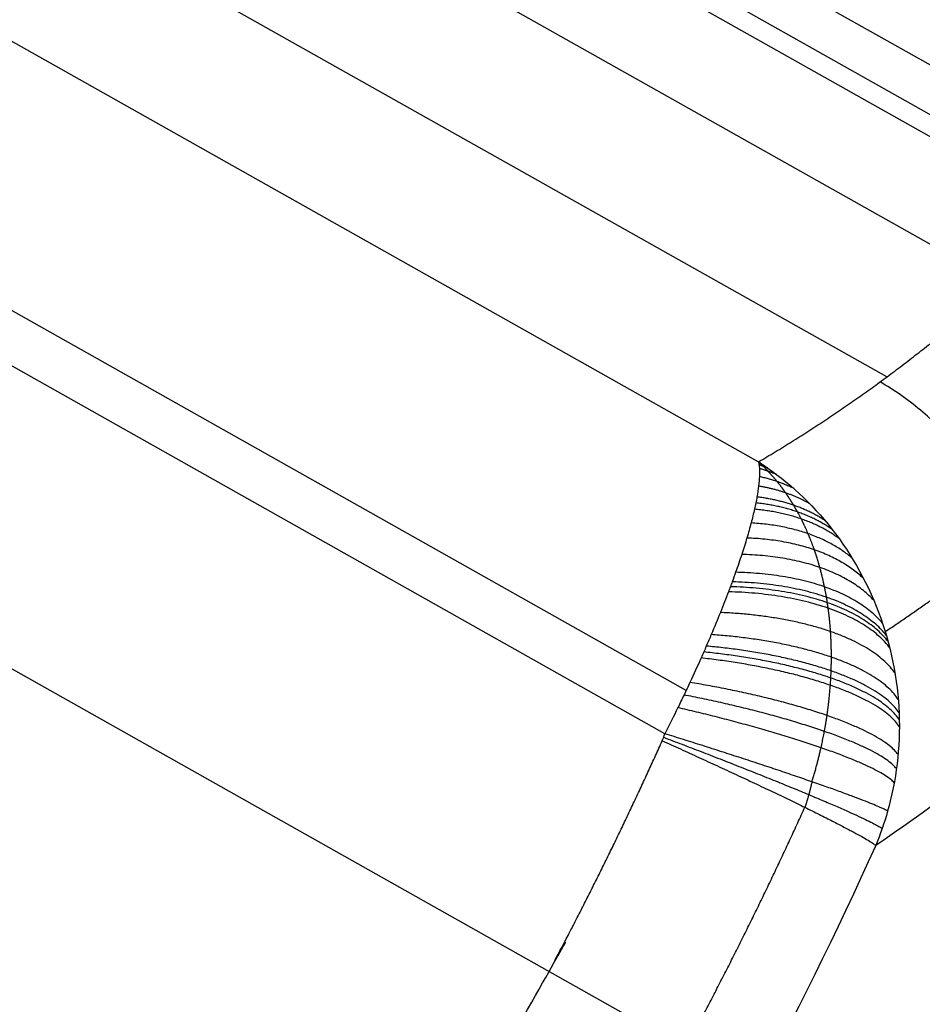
# Model space of a CAD drawing. Header units: millimetres. Extents: x -100 to 126, y -123 to 124.
# Tile 6 of 133: x 3.13 to 10.62, y -51.04 to -42.86. Entities that reach past the tile are written whole.
import ezdxf

# ---------------------------------------------------------------- set-up
doc = ezdxf.new("R2010")
doc.units = ezdxf.units.MM
doc.layers.add('Window garden_table', color=18, linetype='Continuous', true_color=0x000000)

msp = doc.modelspace()

# ---------------------------------------------------------------- linework, layer by layer
at = {"layer": 'Window garden_table'}
for p, q in [((11.1891, -43.5222, 69.1939), (-42.1277, -13.4806, 69.1939)), ((-42.4175, -13.7277, 69.1799), (11.1278, -43.8982, 69.1799)), ((-42.6625, -13.7729, 69.1607), (11.216, -44.1311, 69.1607)), ((11.2675, -45.0557, 68.3844), (-43.48, -14.2079, 68.3844)), ((10.328, -45.8311, 62.9226), (-43.6566, -15.4131, 62.9226)), ((-43.7081, -16.6888, 57.4608), (9.2636, -46.536, 57.4608)), ((8.6618, -48.4358, 55.52), (-45.0213, -18.1877, 55.52)), ((8.4857, -48.7947, 55.4721), (-45.2371, -18.5243, 55.4721)), ((10.5019, -52.4477, 50.3823), (-49.4062, -18.6921, 50.3823))]:
    msp.add_line(p, q, dxfattribs=at)
at = {"layer": 'Window garden_table', "extrusion": (-0.19789, 0.018988, -0.98004)}
for centre, radius in [((-2.6392, -28.8994, -190.9802), 58.0727), ((-2.6392, -28.8994, -178.453), 56.1189), ((-2.6392, -28.8994, -193.4802), 55.5727), ((-2.6392, -28.8994, -163.4802), 52.2465)]:
    msp.add_circle(centre, radius, dxfattribs=at)
at = {"layer": 'Window garden_table', "extrusion": (0.19789, -0.018988, 0.98004)}
msp.add_circle((2.6392, -28.8994, 160.9563), 53.3216, dxfattribs=at)
at = {"layer": 'Window garden_table', "extrusion": (0.097589, 0.173198, -0.98004)}
for centre, radius in [((-0.514, -28.3473, -190.8682), 58.0727), ((-0.514, -28.3473, -178.3411), 56.1189), ((-0.514, -28.3473, -163.3682), 52.2465), ((-0.514, -28.3473, -193.3682), 55.5727)]:
    msp.add_circle(centre, radius, dxfattribs=at)
at = {"layer": 'Window garden_table', "extrusion": (-0.097589, -0.173198, 0.98004)}
msp.add_circle((0.514, -28.3473, 160.8443), 53.3216, dxfattribs=at)
at = {"layer": 'Window garden_table', "extrusion": (-0.214224, 0.001071, -0.976784)}
for centre, radius in [((0.134, -25.7363, -167.417), 55.6208), ((0.134, -25.7363, -167.0715), 55.2753), ((0.134, -25.7363, -167.7625), 55.2753), ((0.134, -25.7363, -167.417), 54.9298)]:
    msp.add_arc(centre, radius, 91.7422, 88.6637, dxfattribs=at)
at = {"layer": 'Window garden_table', "extrusion": (0.102725, 0.187991, -0.976784)}
for centre, radius in [((-0.5324, -25.4646, -164.2861), 55.6208), ((-0.5324, -25.4646, -163.9406), 55.2753), ((-0.5324, -25.4646, -164.6316), 55.2753), ((-0.5324, -25.4646, -164.2861), 54.9298)]:
    msp.add_arc(centre, radius, 91.7422, 88.6637, dxfattribs=at)
at = {"layer": 'Window garden_table', "extrusion": (0.19789, -0.018988, 0.98004)}
for centre, radius in [((2.6392, -28.8994, 160.6433), 53.297), ((2.6392, -28.8994, 162.3985), 52.7073)]:
    msp.add_arc(centre, radius, 90, 270, dxfattribs=at)
at = {"layer": 'Window garden_table', "extrusion": (-0.19789, 0.018988, -0.98004)}
for centre, radius in [((-2.6392, -28.8994, -166.3171), 54.196), ((-2.6392, -28.8994, -164.8302), 53.0925), ((-2.6392, -28.8994, -190.589), 58.0419)]:
    msp.add_arc(centre, radius, 270, 90, dxfattribs=at)
at = {"layer": 'Window garden_table', "extrusion": (-0.097589, -0.173198, 0.98004)}
for centre, radius in [((0.514, -28.3473, 160.5313), 53.297), ((0.514, -28.3473, 162.2866), 52.7073), ((0.514, -28.3473, 191.2595), 53.1035)]:
    msp.add_arc(centre, radius, 270, 90, dxfattribs=at)
at = {"layer": 'Window garden_table', "extrusion": (0.097589, 0.173198, -0.98004)}
for centre, radius in [((-0.514, -28.3473, -166.2051), 54.196), ((-0.514, -28.3473, -164.7182), 53.0925), ((-0.514, -28.3473, -190.477), 58.0419)]:
    msp.add_arc(centre, radius, 90, 270, dxfattribs=at)
at = {"layer": 'Window garden_table'}
for points, weights, knots in [([(-37.4171, -67.4534, 49.5184), (-36.386, -68.0344, 49.5184), (-35.3262, -68.5644, 49.5209), (-33.1591, -69.5172, 49.531), (-32.0518, -69.9401, 49.5385), (-29.8005, -70.6747, 49.5585), (-28.6563, -70.9864, 49.571), (-26.3422, -71.4958, 49.6008), (-25.172, -71.6934, 49.6181), (-22.8169, -71.9727, 49.6574), (-21.6318, -72.0542, 49.6793), (-19.2583, -72.1006, 49.7277), (-18.0696, -72.0653, 49.7542), (-15.7002, -71.8783, 49.8113), (-14.5193, -71.7264, 49.842), (-12.1766, -71.3076, 49.9073), (-11.0147, -71.0406, 49.9419), (-8.721, -70.3939, 50.0147), (-7.5891, -70.014, 50.053), (-5.3664, -69.1454, 50.1327), (-4.2755, -68.6564, 50.1742), (-2.1449, -67.5739, 50.2601), (-1.1054, -66.9803, 50.3045), (0.9125, -65.6942, 50.3957), (1.8908, -65.0015, 50.4426), (3.7766, -63.5238, 50.5383), (4.6841, -62.7385, 50.5872), (6.4197, -61.0831, 50.6865), (7.2477, -60.2128, 50.7369), (8.8163, -58.3953, 50.8389), (9.5568, -57.4481, 50.8905), (10.9431, -55.4858, 50.9942), (11.5888, -54.4706, 51.0463), (12.7793, -52.3822, 51.1507), (13.3239, -51.3087, 51.2029), (14.3069, -49.1139, 51.3071), (14.745, -47.9924, 51.3589), (15.5107, -45.7122, 51.4617), (15.838, -44.5535, 51.5127), (16.3787, -42.2097, 51.6132), (16.5919, -41.0248, 51.6628), (16.902, -38.64, 51.76), (16.9987, -37.4402, 51.8077), (17.0749, -35.0374, 51.9007), (17.0541, -33.8344, 51.946), (16.8952, -31.4368, 52.0339), (16.7569, -30.2423, 52.0765), (16.3642, -27.8731, 52.1583), (16.1096, -26.6986, 52.1976), (15.4864, -24.3809, 52.2726), (15.1178, -23.2379, 52.3083), (14.27, -20.9943, 52.3757), (13.7907, -19.894, 52.4075), (12.7263, -17.7466, 52.4666), (12.141, -16.6997, 52.494), (11.1879, -15.1775, 52.5317), (10.8576, -14.6779, 52.5436), (10.1727, -13.6958, 52.5664), (9.8181, -13.2134, 52.5772), (9.0854, -12.2669, 52.5977), (8.7074, -11.8028, 52.6073), (7.9287, -10.8942, 52.6252), (7.5281, -10.4496, 52.6336), (6.7054, -9.581, 52.6491), (6.2832, -9.157, 52.6562), (5.4184, -8.3306, 52.6692), (4.9757, -7.9283, 52.6751), (4.0709, -7.1462, 52.6855), (3.6088, -6.7664, 52.6901), (2.6662, -6.0305, 52.6979), (2.1858, -5.6744, 52.7012), (1.2078, -4.9865, 52.7064), (0.7102, -4.6547, 52.7084), (-0.3009, -4.0165, 52.711), (-0.8143, -3.7101, 52.7117), (-1.856, -3.1232, 52.7117), (-2.3841, -2.8427, 52.711), (-3.4538, -2.3085, 52.7084), (-3.9953, -2.0547, 52.7064), (-5.0904, -1.5746, 52.7012), (-5.6439, -1.3481, 52.6979), (-6.7617, -0.9231, 52.6901), (-7.3259, -0.7246, 52.6855), (-8.4636, -0.3558, 52.6751), (-9.037, -0.1856, 52.6692), (-10.1919, 0.126, 52.6562), (-10.7733, 0.2674, 52.6491), (-11.9424, 0.5212, 52.6336), (-12.5302, 0.6335, 52.6252), (-13.7109, 0.8288, 52.6073), (-14.3036, 0.9118, 52.5977), (-15.4928, 1.0481, 52.5772), (-16.0892, 1.1016, 52.5664), (-17.284, 1.1787, 52.5436), (-17.8824, 1.2024, 52.5317), (-19.6782, 1.229, 52.494), (-20.8768, 1.1873, 52.4666), (-23.2651, 0.9853, 52.4075), (-24.4545, 0.8252, 52.3757), (-26.8127, 0.3881, 52.3083), (-27.9814, 0.1113, 52.2726), (-30.2866, -0.5564, 52.1976), (-31.4232, -0.947, 52.1583), (-33.6531, -1.8384, 52.0765), (-34.7465, -2.339, 52.0339), (-36.8796, -3.4452, 51.946), (-37.9194, -4.0506, 51.9007), (-39.9352, -5.3605, 51.8077), (-40.9113, -6.0648, 51.76), (-42.7904, -7.5655, 51.6628), (-43.6936, -8.3616, 51.6132), (-45.4182, -10.0383, 51.5127), (-46.2398, -10.9186, 51.4617), (-47.7935, -12.7547, 51.3589), (-48.5258, -13.7105, 51.3071), (-49.8939, -15.6883, 51.2029), (-50.5299, -16.7102, 51.1507), (-51.6996, -18.8105, 51.0463), (-52.2334, -19.8887, 50.9942), (-53.1936, -22.091, 50.8905), (-53.6203, -23.2151, 50.8389), (-54.3622, -25.4983, 50.7369), (-54.6778, -26.6574, 50.6865), (-55.1946, -28.9995, 50.5872), (-55.3961, -30.1826, 50.5383), (-55.6831, -32.5611, 50.4426), (-55.7688, -33.7568, 50.3957), (-55.8236, -36.149, 50.3045), (-55.7928, -37.3458, 50.2601), (-55.615, -39.7289, 50.1742), (-55.4681, -40.9153, 50.1327), (-55.0596, -43.2665, 50.053), (-54.7981, -44.4314, 50.0147), (-54.163, -46.7284, 49.9419), (-53.7896, -47.8606, 49.9073), (-52.9341, -50.0814, 49.842), (-52.4523, -51.1702, 49.8113), (-51.3848, -53.2937, 49.7542), (-50.7992, -54.3287, 49.7277), (-49.5299, -56.3349, 49.6793), (-48.8462, -57.3063, 49.6574), (-47.3873, -59.176, 49.6181), (-46.6121, -60.0746, 49.6008), (-44.9775, -61.7902, 49.571), (-44.1181, -62.6073, 49.5585), (-42.3235, -64.1524, 49.5385), (-41.3881, -64.8805, 49.531), (-39.4505, -66.2405, 49.5209), (-38.4482, -66.8725, 49.5184), (-37.4171, -67.4534, 49.5184)], [0.905089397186, 0.905089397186, 0.905052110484, 0.904903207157, 0.904791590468, 0.904494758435, 0.904309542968, 0.903866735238, 0.903609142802, 0.903023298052, 0.902695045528, 0.90197009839, 0.901573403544, 0.900714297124, 0.900251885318, 0.89926458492, 0.898739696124, 0.897631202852, 0.897047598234, 0.89582596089, 0.895187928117, 0.893862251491, 0.893174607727, 0.891755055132, 0.891023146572, 0.889520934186, 0.888750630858, 0.887178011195, 0.886375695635, 0.884745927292, 0.883918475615, 0.882245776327, 0.881400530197, 0.879700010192, 0.878844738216, 0.877132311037, 0.876275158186, 0.874567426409, 0.873716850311, 0.872030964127, 0.87119565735, 0.869549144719, 0.868737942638, 0.867148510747, 0.866370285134, 0.864855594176, 0.864119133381, 0.862696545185, 0.862010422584, 0.860696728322, 0.860069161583, 0.858880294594, 0.858318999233, 0.857269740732, 0.856781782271, 0.856109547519, 0.855895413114, 0.855487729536, 0.855294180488, 0.854928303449, 0.854755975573, 0.85443311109, 0.854282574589, 0.854003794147, 0.8538755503, 0.853641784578, 0.853536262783, 0.853348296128, 0.853265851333, 0.853124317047, 0.853065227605, 0.852970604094, 0.852935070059, 0.852887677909, 0.85287581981, 0.85287581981, 0.852887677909, 0.852935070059, 0.852970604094, 0.853065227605, 0.853124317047, 0.853265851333, 0.853348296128, 0.853536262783, 0.853641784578, 0.8538755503, 0.854003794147, 0.854282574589, 0.85443311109, 0.854755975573, 0.854928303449, 0.855294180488, 0.855487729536, 0.855895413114, 0.856109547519, 0.856781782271, 0.857269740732, 0.858318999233, 0.858880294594, 0.860069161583, 0.860696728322, 0.862010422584, 0.862696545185, 0.864119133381, 0.864855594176, 0.866370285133, 0.867148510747, 0.868737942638, 0.869549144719, 0.87119565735, 0.872030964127, 0.873716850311, 0.874567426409, 0.876275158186, 0.877132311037, 0.878844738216, 0.879700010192, 0.881400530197, 0.882245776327, 0.883918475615, 0.884745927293, 0.886375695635, 0.887178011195, 0.888750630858, 0.889520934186, 0.891023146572, 0.891755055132, 0.893174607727, 0.893862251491, 0.895187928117, 0.89582596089, 0.897047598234, 0.897631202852, 0.898739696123, 0.89926458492, 0.900251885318, 0.900714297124, 0.901573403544, 0.90197009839, 0.902695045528, 0.903023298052, 0.903609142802, 0.903866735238, 0.904309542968, 0.904494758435, 0.904791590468, 0.904903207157, 0.905052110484, 0.905089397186, 0.905089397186], [0, 0, 0, 0, 0.098175, 0.098175, 0.19635, 0.19635, 0.294524, 0.294524, 0.392699, 0.392699, 0.490874, 0.490874, 0.589049, 0.589049, 0.687223, 0.687223, 0.785398, 0.785398, 0.883573, 0.883573, 0.981748, 0.981748, 1.079922, 1.079922, 1.178097, 1.178097, 1.276272, 1.276272, 1.374447, 1.374447, 1.472622, 1.472622, 1.570796, 1.570796, 1.668971, 1.668971, 1.767146, 1.767146, 1.865321, 1.865321, 1.963495, 1.963495, 2.06167, 2.06167, 2.159845, 2.159845, 2.25802, 2.25802, 2.356194, 2.356194, 2.454369, 2.454369, 2.552544, 2.552544, 2.650719, 2.650719, 2.699806, 2.699806, 2.748894, 2.748894, 2.797981, 2.797981, 2.847068, 2.847068, 2.896156, 2.896156, 2.945243, 2.945243, 2.99433, 2.99433, 3.043418, 3.043418, 3.092505, 3.092505, 3.141593, 3.141593, 3.19068, 3.19068, 3.239767, 3.239767, 3.288855, 3.288855, 3.337942, 3.337942, 3.38703, 3.38703, 3.436117, 3.436117, 3.485204, 3.485204, 3.534292, 3.534292, 3.583379, 3.583379, 3.632467, 3.632467, 3.730641, 3.730641, 3.828816, 3.828816, 3.926991, 3.926991, 4.025166, 4.025166, 4.12334, 4.12334, 4.221515, 4.221515, 4.31969, 4.31969, 4.417865, 4.417865, 4.516039, 4.516039, 4.614214, 4.614214, 4.712389, 4.712389, 4.810564, 4.810564, 4.908739, 4.908739, 5.006913, 5.006913, 5.105088, 5.105088, 5.203263, 5.203263, 5.301438, 5.301438, 5.399612, 5.399612, 5.497787, 5.497787, 5.595962, 5.595962, 5.694137, 5.694137, 5.792311, 5.792311, 5.890486, 5.890486, 5.988661, 5.988661, 6.086836, 6.086836, 6.185011, 6.185011, 6.283185, 6.283185, 6.283185, 6.283185]), ([(-46.3619, -17.8469, 55.9613), (-47.0003, -18.7792, 55.9136), (-47.5915, -19.7452, 55.8656), (-48.6713, -21.7323, 55.7699), (-49.1602, -22.7534, 55.722), (-50.0302, -24.8396, 55.627), (-50.4116, -25.9047, 55.5798), (-51.0628, -28.0675, 55.4866), (-51.3327, -29.1652, 55.4406), (-51.7582, -31.3812, 55.3502), (-51.9139, -32.4997, 55.3058), (-52.1094, -34.7452, 55.2192), (-52.1493, -35.8723, 55.1769), (-52.1128, -38.1231, 55.0949), (-52.0366, -39.2469, 55.0552), (-51.7687, -41.4789, 54.9787), (-51.5773, -42.5873, 54.942), (-51.0811, -44.7766, 54.8719), (-50.7765, -45.8578, 54.8385), (-50.0575, -47.981, 54.7755), (-49.6431, -49.0232, 54.7458), (-48.709, -51.0576, 54.6905), (-48.1894, -52.0499, 54.6648), (-47.3349, -53.4931, 54.6296), (-47.0377, -53.9665, 54.6184), (-46.4192, -54.8969, 54.597), (-46.0978, -55.3539, 54.5869), (-45.432, -56.2503, 54.5678), (-45.0874, -56.6897, 54.5588), (-44.376, -57.5496, 54.542), (-44.0091, -57.9702, 54.5342), (-43.254, -58.7915, 54.5197), (-42.8658, -59.1922, 54.513), (-42.0692, -59.9725, 54.5009), (-41.6607, -60.3522, 54.4954), (-40.8245, -61.0896, 54.4856), (-40.3968, -61.4473, 54.4814), (-39.5234, -62.1397, 54.474), (-39.0777, -62.4745, 54.471), (-38.1694, -63.1201, 54.466), (-37.7068, -63.431, 54.4642), (-36.766, -64.0281, 54.4618), (-36.2878, -64.3143, 54.4611), (-35.317, -64.8612, 54.4611), (-34.8245, -65.122, 54.4618), (-33.8264, -65.6174, 54.4642), (-33.3208, -65.852, 54.466), (-32.298, -66.2945, 54.471), (-31.7808, -66.5023, 54.474), (-30.7361, -66.8907, 54.4814), (-30.2086, -67.0712, 54.4856), (-29.1447, -67.4044, 54.4954), (-28.6083, -67.5571, 54.5009), (-27.5281, -67.8343, 54.513), (-26.9842, -67.9588, 54.5197), (-25.8906, -68.1792, 54.5342), (-25.3408, -68.2751, 54.542), (-24.2367, -68.4381, 54.5588), (-23.6824, -68.5052, 54.5678), (-22.5707, -68.6104, 54.5869), (-22.0133, -68.6485, 54.597), (-20.8971, -68.6956, 54.6184), (-20.3382, -68.7046, 54.6296), (-18.6611, -68.6878, 54.6648), (-17.5431, -68.6182, 54.6905), (-15.3191, -68.3633, 54.7458), (-14.2129, -68.1778, 54.7755), (-12.0244, -67.6929, 54.8385), (-10.9418, -67.3934, 54.8719), (-8.8122, -66.6836, 54.942), (-7.7649, -66.2732, 54.9787), (-5.717, -65.346, 55.0552), (-4.7163, -64.829, 55.0949), (-2.7721, -63.6942, 55.1769), (-1.8287, -63.0761, 55.2192), (-0.0093, -61.7456, 55.3058), (0.8667, -61.033, 55.3502), (2.5418, -59.5211, 55.4406), (3.3409, -58.7215, 55.4866), (4.8535, -57.0441, 55.5798), (5.567, -56.1661, 55.627), (6.9007, -54.3412, 55.722), (7.5208, -53.3941, 55.7699), (8.6611, -51.441, 55.8656), (9.1811, -50.435, 55.9136), (9.6478, -49.4059, 55.9613)], [0.878145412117, 0.879051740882, 0.87995671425, 0.881754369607, 0.882647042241, 0.88441093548, 0.885282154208, 0.886994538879, 0.887835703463, 0.889479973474, 0.890283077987, 0.891843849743, 0.89260151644, 0.894064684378, 0.894770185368, 0.896122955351, 0.896770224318, 0.89800112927, 0.898584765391, 0.899683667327, 0.900198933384, 0.901157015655, 0.901599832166, 0.902207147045, 0.902400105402, 0.902766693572, 0.902940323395, 0.903267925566, 0.903421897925, 0.903709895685, 0.903843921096, 0.904091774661, 0.904205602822, 0.904412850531, 0.904506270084, 0.904672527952, 0.904745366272, 0.9048703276, 0.904922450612, 0.905005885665, 0.905037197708, 0.905078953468, 0.905089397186, 0.905089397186, 0.905078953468, 0.905037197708, 0.905005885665, 0.904922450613, 0.9048703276, 0.904745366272, 0.904672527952, 0.904506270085, 0.904412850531, 0.904205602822, 0.904091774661, 0.903843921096, 0.903709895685, 0.903421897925, 0.903267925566, 0.902940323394, 0.902766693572, 0.902400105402, 0.902207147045, 0.901599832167, 0.901157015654, 0.900198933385, 0.899683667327, 0.898584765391, 0.89800112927, 0.896770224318, 0.896122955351, 0.894770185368, 0.894064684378, 0.89260151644, 0.891843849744, 0.890283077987, 0.889479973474, 0.887835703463, 0.886994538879, 0.885282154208, 0.88441093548, 0.882647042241, 0.881754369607, 0.87995671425, 0.879051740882, 0.878145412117], [4.620211, 4.620211, 4.620211, 4.620211, 4.724147, 4.724147, 4.828083, 4.828083, 4.932019, 4.932019, 5.035955, 5.035955, 5.13989, 5.13989, 5.243826, 5.243826, 5.347762, 5.347762, 5.451698, 5.451698, 5.555634, 5.555634, 5.65957, 5.65957, 5.763506, 5.763506, 5.815474, 5.815474, 5.867442, 5.867442, 5.91941, 5.91941, 5.971378, 5.971378, 6.023346, 6.023346, 6.075314, 6.075314, 6.127281, 6.127281, 6.179249, 6.179249, 6.231217, 6.231217, 6.283185, 6.283185, 6.335153, 6.335153, 6.387121, 6.387121, 6.439089, 6.439089, 6.491057, 6.491057, 6.543025, 6.543025, 6.594993, 6.594993, 6.646961, 6.646961, 6.698929, 6.698929, 6.750897, 6.750897, 6.802865, 6.802865, 6.906801, 6.906801, 7.010737, 7.010737, 7.114672, 7.114672, 7.218608, 7.218608, 7.322544, 7.322544, 7.42648, 7.42648, 7.530416, 7.530416, 7.634352, 7.634352, 7.738288, 7.738288, 7.842224, 7.842224, 7.94616, 7.94616, 7.94616, 7.94616]), ([(10.3155, -47.9462, 57.1112), (10.6825, -47.7016, 58.915), (11.033, -47.4419, 60.7451), (11.7089, -46.8847, 64.5067), (12.0334, -46.5861, 66.4405), (12.3376, -46.2722, 68.3925)], [0.874793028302, 0.878303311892, 0.881709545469, 0.888449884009, 0.891775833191, 0.894995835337], [4.3985493, 4.3985493, 4.3985493, 4.3985493, 4.4650367, 4.4650367, 4.5341503, 4.5341503, 4.5341503, 4.5341503]), ([(9.7066, -49.1936, 55.9524), (9.7365, -49.0972, 55.9562), (9.7616, -49.0029, 55.9648), (9.7926, -48.8651, 55.9834), (9.8019, -48.8199, 55.9905), (9.8184, -48.7307, 56.0065), (9.8257, -48.6868, 56.0153), (9.8447, -48.5573, 56.044), (9.8538, -48.4736, 56.0662), (9.8612, -48.3719, 56.0971), (9.8625, -48.3517, 56.1034), (9.8646, -48.3119, 56.1163), (9.8655, -48.2922, 56.1229), (9.8676, -48.2339, 56.1429), (9.8683, -48.1959, 56.1567), (9.8684, -48.0848, 56.1993), (9.8659, -48.0141, 56.2292), (9.8567, -47.8788, 56.2913), (9.85, -47.8141, 56.3236), (9.8394, -47.7364, 56.3652), (9.8371, -47.7211, 56.3735), (9.8324, -47.6907, 56.3903), (9.83, -47.6757, 56.3988), (9.8224, -47.6312, 56.4243), (9.8169, -47.6024, 56.4414), (9.7995, -47.518, 56.493), (9.7866, -47.4646, 56.5278), (9.7583, -47.3625, 56.5982), (9.7431, -47.3138, 56.6337), (9.7106, -47.2207, 56.7053), (9.6933, -47.1761, 56.7415), (9.6569, -47.0906, 56.8144), (9.6378, -47.0496, 56.8512), (9.6078, -46.9905, 56.9071), (9.5975, -46.9711, 56.9258), (9.5767, -46.9334, 56.9632), (9.5661, -46.915, 56.9819), (9.5339, -46.8612, 57.0381), (9.5117, -46.8269, 57.0757), (9.466, -46.7613, 57.1513), (9.4424, -46.73, 57.1893), (9.3939, -46.6702, 57.2658), (9.3689, -46.6416, 57.3043), (9.3303, -46.6006, 57.3626), (9.3172, -46.5872, 57.3821), (9.2973, -46.5676, 57.4115), (9.2906, -46.5612, 57.4214), (9.2805, -46.5516, 57.4361), (9.2771, -46.5485, 57.4411), (9.2729, -46.5445, 57.4473), (9.2721, -46.5438, 57.4485), (9.2704, -46.5422, 57.451), (9.2695, -46.5414, 57.4522), (9.267, -46.5391, 57.4559), (9.2653, -46.5376, 57.4583), (9.2636, -46.536, 57.4608)], [0.882480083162, 0.884708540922, 0.887283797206, 0.891535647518, 0.893017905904, 0.896092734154, 0.897685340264, 0.90260155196, 0.906063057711, 0.910539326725, 0.911442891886, 0.913259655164, 0.914170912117, 0.916910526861, 0.918744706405, 0.924250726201, 0.927925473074, 0.935196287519, 0.938792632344, 0.943195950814, 0.944072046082, 0.945814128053, 0.946680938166, 0.949255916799, 0.950940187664, 0.955889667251, 0.959051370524, 0.965072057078, 0.967931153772, 0.973325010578, 0.975859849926, 0.980585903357, 0.982777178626, 0.985792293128, 0.986752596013, 0.988570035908, 0.989428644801, 0.991854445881, 0.99327168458, 0.995706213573, 0.996723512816, 0.998355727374, 0.998970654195, 0.999587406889, 0.999742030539, 0.999896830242, 0.999935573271, 0.99997430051, 0.999983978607, 0.999992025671, 0.999993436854, 0.999995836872, 0.999996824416, 0.999999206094, 1, 1], [0, 0, 0, 0, 0.230954, 0.230954, 0.34643, 0.34643, 0.461907, 0.461907, 0.692861, 0.692861, 0.750599, 0.750599, 0.808338, 0.808338, 0.923815, 0.923815, 1.154768, 1.154768, 1.385722, 1.385722, 1.44346, 1.44346, 1.501199, 1.501199, 1.616675, 1.616675, 1.847629, 1.847629, 2.078583, 2.078583, 2.309536, 2.309536, 2.54049, 2.54049, 2.655967, 2.655967, 2.771444, 2.771444, 3.002397, 3.002397, 3.233351, 3.233351, 3.464304, 3.464304, 3.579781, 3.579781, 3.63752, 3.63752, 3.666389, 3.666389, 3.673606, 3.673606, 3.680823, 3.680823, 3.695258, 3.695258, 3.695258, 3.695258])]:
    msp.add_rational_spline(points, weights, degree=3, knots=knots, dxfattribs=at)
for points, knots in [([(-0.9439, -2.7296, 54.873), (-0.4461, -3.0102, 54.873), (0.0255, -3.2907, 54.8723), (0.9584, -3.8735, 54.8697), (1.4088, -4.1696, 54.8678), (2.6753, -5.0392, 54.8607), (3.4136, -5.5966, 54.8542), (4.7331, -6.6576, 54.8397), (5.3155, -7.1623, 54.8317), (6.3726, -8.128, 54.8148), (6.8495, -8.5915, 54.8059), (8.1645, -9.9304, 54.7786), (8.8955, -10.7615, 54.7595), (10.1908, -12.3461, 54.7205), (10.7524, -13.0985, 54.7006), (11.7642, -14.5503, 54.6604), (12.2129, -15.2486, 54.6401), (13.0285, -16.6052, 54.5992), (13.3949, -17.2632, 54.5787), (14.3987, -19.1891, 54.5167), (14.942, -20.41, 54.475), (15.8617, -22.7662, 54.3914), (16.237, -23.902, 54.3493), (16.8612, -26.1066, 54.265), (17.1098, -27.1758, 54.2228), (17.5063, -29.2603, 54.1382), (17.6541, -30.2762, 54.0958), (17.8655, -32.2622, 54.0111), (17.9291, -33.2327, 53.9686), (18.0109, -36.0825, 53.8414), (17.9214, -37.9036, 53.7565), (17.5109, -41.4182, 53.5868), (17.1891, -43.1122, 53.5018), (16.3438, -46.3864, 53.3322), (15.8196, -47.9675, 53.2474), (14.5839, -51.0247, 53.0778), (13.8724, -52.5005, 52.9931), (12.2673, -55.3484, 52.8239), (11.3739, -56.7204, 52.7393), (9.4009, -59.3578, 52.5705), (8.3216, -60.6233, 52.4862), (5.9629, -63.039, 52.3179), (4.6829, -64.1899, 52.2336), (1.896, -66.3582, 52.0658), (0.389, -67.3762, 51.982), (-2.0811, -68.7795, 51.8567), (-2.9396, -69.2265, 51.8149), (-4.7377, -70.0723, 51.7317), (-5.6775, -70.4712, 51.6901), (-7.6533, -71.2108, 51.6071), (-8.6897, -71.5519, 51.5657), (-10.8831, -72.1609, 51.4832), (-12.0402, -72.4292, 51.442), (-14.5156, -72.8677, 51.36), (-15.8336, -73.0385, 51.3192), (-17.9881, -73.1843, 51.2584), (-18.7362, -73.2143, 51.2383), (-20.3093, -73.2255, 51.1982), (-21.1341, -73.2068, 51.1783), (-22.8893, -73.1017, 51.1388), (-23.8183, -73.0158, 51.1193), (-25.8339, -72.74, 51.0809), (-26.9181, -72.5519, 51.062), (-28.7406, -72.1316, 51.035), (-29.3832, -71.9676, 51.0261), (-30.7593, -71.5708, 51.0092), (-31.4963, -71.3374, 51.0011), (-33.1029, -70.7618, 50.9864), (-33.9763, -70.4188, 50.9798), (-35.4205, -69.7723, 50.9723), (-35.9244, -69.5342, 50.9702), (-36.9523, -69.0174, 50.9675), (-37.4578, -68.7488, 50.9667), (-37.9809, -68.4541, 50.9667)], [0.1187111, 0.1187111, 0.1187111, 0.1187111, 0.1191748, 0.1191748, 0.1196384, 0.1196384, 0.1205658, 0.1205658, 0.1214931, 0.1214931, 0.1224205, 0.1224205, 0.1242752, 0.1242752, 0.1261299, 0.1261299, 0.1279846, 0.1279846, 0.1298393, 0.1298393, 0.1335487, 0.1335487, 0.1372618, 0.1372618, 0.1409748, 0.1409748, 0.1446879, 0.1446879, 0.1484009, 0.1484009, 0.1558162, 0.1558162, 0.1632315, 0.1632315, 0.1706489, 0.1706489, 0.1780662, 0.1780662, 0.1854812, 0.1854812, 0.1928962, 0.1928962, 0.200314, 0.200314, 0.2077318, 0.2077318, 0.2114404, 0.2114404, 0.2151491, 0.2151491, 0.2188578, 0.2188578, 0.2225664, 0.2225664, 0.2262803, 0.2262803, 0.2281373, 0.2281373, 0.2299943, 0.2299943, 0.2318513, 0.2318513, 0.2337082, 0.2337082, 0.2346367, 0.2346367, 0.2355652, 0.2355652, 0.2364937, 0.2364937, 0.2369579, 0.2369579, 0.2374222, 0.2374222, 0.2374222, 0.2374222]), ([(10.1802, -41.3963, 68.4884), (10.2502, -41.4788, 68.6169), (10.346, -41.6058, 68.7346), (10.5428, -41.8887, 68.9241), (10.6441, -42.044, 68.9956), (10.8194, -42.327, 69.1009), (10.9113, -42.4839, 69.1426), (11.0868, -42.8072, 69.1983), (11.1701, -42.9738, 69.2122), (11.2463, -43.144, 69.2079)], [0, 0, 0, 0, 0.000517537, 0.000517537, 0.001040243, 0.001040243, 0.001637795, 0.001637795, 0.002235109, 0.002235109, 0.002235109, 0.002235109]), ([(9.2636, -46.536, 57.4608), (9.2638, -46.537, 57.457), (9.264, -46.5381, 57.4532), (9.2644, -46.5396, 57.4475), (9.2645, -46.5402, 57.4456), (9.2647, -46.5412, 57.4418), (9.2648, -46.5417, 57.4399), (9.2652, -46.5444, 57.4303), (9.2656, -46.5466, 57.4227), (9.2667, -46.5532, 57.3998), (9.2674, -46.5577, 57.3846), (9.2691, -46.5716, 57.3392), (9.2699, -46.5813, 57.309), (9.2717, -46.612, 57.2192), (9.2718, -46.6343, 57.16), (9.2696, -46.6829, 57.043), (9.2674, -46.709, 56.9852), (9.2606, -46.7653, 56.871), (9.2561, -46.7954, 56.8147), (9.2476, -46.8436, 56.7313), (9.2444, -46.8602, 56.7037), (9.2375, -46.8943, 56.6488), (9.2337, -46.912, 56.6216), (9.2215, -46.9662, 56.5408), (9.2122, -47.0041, 56.4882), (9.1912, -47.0837, 56.3857), (9.1794, -47.1253, 56.3357), (9.1535, -47.2123, 56.2384), (9.1393, -47.2577, 56.1912), (9.1082, -47.3526, 56.0995), (9.0913, -47.402, 56.0551), (9.0639, -47.4795, 55.9908), (9.0544, -47.5059, 55.9697), (9.0395, -47.5463, 55.9388), (9.0345, -47.5599, 55.9286), (9.0243, -47.5873, 55.9084), (9.0191, -47.6012, 55.8985), (8.9927, -47.6708, 55.8495), (8.9702, -47.7282, 55.8125), (8.9226, -47.8466, 55.7432), (8.8974, -47.9076, 55.7108), (8.8574, -48.002, 55.6661), (8.8437, -48.0339, 55.6518), (8.8225, -48.0826, 55.6314), (8.8153, -48.099, 55.6248), (8.8008, -48.132, 55.6118), (8.7935, -48.1486, 55.6056), (8.7564, -48.2318, 55.5752), (8.7256, -48.2995, 55.5541), (8.6775, -48.4026, 55.5274), (8.6612, -48.4373, 55.5194), (8.6279, -48.5071, 55.505), (8.6109, -48.5424, 55.4987), (8.559, -48.6489, 55.4825), (8.5231, -48.7212, 55.4753), (8.4857, -48.7947, 55.4721)], [-3.695258, -3.695258, -3.695258, -3.695258, -3.680823, -3.680823, -3.673606, -3.673606, -3.666389, -3.666389, -3.63752, -3.63752, -3.579781, -3.579781, -3.464304, -3.464304, -3.233351, -3.233351, -3.002397, -3.002397, -2.771444, -2.771444, -2.655967, -2.655967, -2.54049, -2.54049, -2.309536, -2.309536, -2.078583, -2.078583, -1.847629, -1.847629, -1.616675, -1.616675, -1.501199, -1.501199, -1.44346, -1.44346, -1.385722, -1.385722, -1.154768, -1.154768, -0.923815, -0.923815, -0.808338, -0.808338, -0.750599, -0.750599, -0.692861, -0.692861, -0.461907, -0.461907, -0.34643, -0.34643, -0.230954, -0.230954, 0, 0, 0, 0]), ([(9.2636, -46.536, 57.4608), (9.4686, -46.6687, 57.3888), (9.6674, -46.8423, 57.3201), (10.0126, -47.2652, 57.2043), (10.1582, -47.5144, 57.1574), (10.3621, -48.0537, 57.097), (10.4199, -48.343, 57.0837), (10.4416, -48.9098, 57.0918), (10.4059, -49.1864, 57.1129), (10.3355, -49.437, 57.1463)], [-0.003332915, -0.003332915, -0.003332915, -0.003332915, -0.00249939, -0.00249939, -0.001666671, -0.001666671, -0.000833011, -0.000833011, 0, 0, 0, 0]), ([(10.236, -49.7225, 57.1875), (9.5853, -51.1663, 57.1106), (8.8373, -52.5554, 57.0338), (7.1482, -55.2247, 56.8803), (6.2072, -56.5049, 56.8036), (4.1223, -58.9503, 56.6503), (2.9785, -60.1155, 56.5737), (0.4659, -62.3137, 56.4209), (-0.9025, -63.3472, 56.3446), (-3.1581, -64.7761, 56.2306), (-3.9434, -65.2317, 56.1927), (-5.5922, -66.0963, 56.117), (-6.4558, -66.5054, 56.0792), (-8.2763, -67.268, 56.0038), (-9.2337, -67.6218, 55.9661), (-11.2635, -68.2591, 55.8911), (-12.336, -68.543, 55.8536), (-14.6306, -69.0159, 55.7793), (-15.8531, -69.2059, 55.7423), (-17.8528, -69.3858, 55.6873), (-18.5473, -69.4281, 55.669), (-20.0083, -69.4661, 55.6328), (-20.7744, -69.4621, 55.6148), (-22.4065, -69.3897, 55.5791), (-23.2717, -69.3215, 55.5615), (-25.146, -69.0868, 55.5269), (-26.1545, -68.9215, 55.51), (-27.8441, -68.5438, 55.4859), (-28.4389, -68.3954, 55.478), (-29.7089, -68.0349, 55.4631), (-30.3858, -67.8226, 55.456), (-31.4881, -67.4297, 55.4464), (-31.8723, -67.2853, 55.4433), (-32.6709, -66.9662, 55.4378), (-33.0886, -66.79, 55.4354), (-33.9377, -66.4093, 55.4313), (-34.3783, -66.2007, 55.4296), (-35.278, -65.748, 55.4273), (-35.722, -65.5119, 55.4267), (-36.1783, -65.2548, 55.4267)], [-0.26530777, -0.26530777, -0.26530777, -0.26530777, -0.25837727, -0.25837727, -0.25144336, -0.25144336, -0.24450343, -0.24450343, -0.23756671, -0.23756671, -0.23410318, -0.23410318, -0.23063965, -0.23063965, -0.22717166, -0.22717166, -0.22370367, -0.22370367, -0.22023812, -0.22023812, -0.21850535, -0.21850535, -0.21677258, -0.21677258, -0.21503575, -0.21503575, -0.21329893, -0.21329893, -0.21243052, -0.21243052, -0.21156211, -0.21156211, -0.2111279, -0.2111279, -0.21069369, -0.21069369, -0.21025949, -0.21025949, -0.20982528, -0.20982528, -0.20982528, -0.20982528])]:
    msp.add_open_spline(points, degree=3, knots=knots, dxfattribs=at)
at = {"layer": 'Window garden_table', "extrusion": (0.019218, 0.034107, -0.999233)}
for points, weights, knots in [([(-36.5436, -65.9031, 49.0182), (-6.5895, -82.7809, 49.0182), (10.5019, -52.4477, 50.3823), (27.5933, -22.1146, 51.7464), (-2.3607, -5.2368, 51.7464)], [1, 0.707106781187, 1, 0.707106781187, 1], [0, 0, 0, 54.369509, 54.369509, 108.739017, 108.739017, 108.739017]), ([(-45.2756, -18.5734, 55.4696), (-46.0973, -19.7638, 55.4132), (-46.8074, -21.0242, 55.3565), (-62.2042, -48.3498, 54.1277), (-35.22, -63.5542, 54.1277), (-8.2359, -78.7586, 54.1277), (7.1609, -51.4329, 55.3565), (7.871, -50.1726, 55.4132), (8.4636, -48.8531, 55.4696)], [0.96490743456, 0.981253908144, 1, 0.707106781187, 1, 0.707106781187, 1, 0.981253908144, 0.96490743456], [143.801644, 143.801644, 143.801644, 146.936443, 146.936443, 195.915257, 195.915257, 244.894071, 244.894071, 248.02887, 248.02887, 248.02887])]:
    msp.add_rational_spline(points, weights, degree=2, knots=knots, dxfattribs=at)
at = {"layer": 'Window garden_table', "extrusion": (0.480596, 0.852944, -0.203751)}
msp.add_rational_spline([(9.2636, -46.536, 57.4608), (10.3742, -45.8785, 62.8325), (11.2675, -45.0557, 68.3844)], [0.90358638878, 0.918290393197, 0.937315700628], degree=2, dxfattribs=at)
at = {"layer": 'Window garden_table', "extrusion": (-0.17987, -0.131525, -0.974858)}
msp.add_rational_spline([(11.4032, -48.8484, 62.8165), (12.0509, -46.9179, 62.4365), (10.273, -45.8715, 62.6234)], [1, 0.77002888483, 1], degree=2, dxfattribs=at)
at = {"layer": 'Window garden_table', "extrusion": (-0.50257, 0.461829, 0.730847)}
msp.add_rational_spline([(9.2731, -46.5422, 57.4574), (9.2687, -46.5406, 57.4534), (9.2643, -46.5391, 57.4494)], [1, 0.999995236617, 1], degree=2, dxfattribs=at)
at = {"layer": 'Window garden_table', "extrusion": (-0.501729, 0.463307, 0.73049)}
msp.add_rational_spline([(9.2778, -46.5453, 57.4558), (9.2712, -46.543, 57.4497), (9.2646, -46.5407, 57.4437)], [1, 0.999989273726, 1], degree=2, dxfattribs=at)
at = {"layer": 'Window garden_table', "extrusion": (-0.500879, 0.464797, 0.730126)}
msp.add_rational_spline([(9.2826, -46.5484, 57.4541), (9.2738, -46.5453, 57.446), (9.2649, -46.5423, 57.438)], [1, 0.999980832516, 1], degree=2, dxfattribs=at)
at = {"layer": 'Window garden_table', "extrusion": (-0.497464, 0.470742, 0.72865)}
msp.add_rational_spline([(9.3017, -46.5611, 57.4474), (9.284, -46.5547, 57.4312), (9.266, -46.5488, 57.4151)], [1, 0.999922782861, 1], degree=2, dxfattribs=at)
at = {"layer": 'Window garden_table', "extrusion": (-0.490568, 0.482553, 0.725593)}
msp.add_rational_spline([(9.3393, -46.5871, 57.4342), (9.3042, -46.5736, 57.4016), (9.2679, -46.5623, 57.3695)], [1, 0.999690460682, 1], degree=2, dxfattribs=at)
at = {"layer": 'Window garden_table', "extrusion": (-0.476496, 0.505875, 0.719056)}
msp.add_rational_spline([(9.4132, -46.641, 57.4084), (9.3444, -46.6122, 57.3426), (9.2705, -46.5915, 57.2791)], [1, 0.998763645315, 1], degree=2, dxfattribs=at)
at = {"layer": 'Window garden_table', "extrusion": (-0.447135, 0.551471, 0.704237)}
msp.add_rational_spline([(9.5551, -46.7572, 57.3593), (9.4234, -46.6922, 57.2248), (9.2707, -46.6586, 57.1015)], [1, 0.995079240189, 1], degree=2, dxfattribs=at)
at = {"layer": 'Window garden_table', "extrusion": (-0.415934, 0.59591, 0.686943)}
msp.add_rational_spline([(9.689, -46.8846, 57.3133), (9.5013, -46.7771, 57.1064), (9.264, -46.7372, 56.9281)], [1, 0.988977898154, 1], degree=2, dxfattribs=at)
at = {"layer": 'Window garden_table', "extrusion": (-0.382571, 0.639431, 0.666909)}
msp.add_rational_spline([(9.8149, -47.0234, 57.2707), (9.5786, -46.8681, 56.9862), (9.2504, -46.8275, 56.7591)], [1, 0.980474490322, 1], degree=2, dxfattribs=at)
at = {"layer": 'Window garden_table', "extrusion": (-0.346655, 0.682198, 0.643767)}
msp.add_rational_spline([(9.9324, -47.1739, 57.2314), (9.6557, -46.967, 56.8632), (9.2296, -46.93, 56.5946)], [1, 0.969574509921, 1], degree=2, dxfattribs=at)
at = {"layer": 'Window garden_table', "extrusion": (-0.364955, 0.660906, 0.655752)}
msp.add_rational_spline([(9.8747, -47.0972, 57.2506), (9.6171, -46.9164, 56.9251), (9.2409, -46.8773, 56.6763)], [1, 0.975322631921, 1], degree=2, dxfattribs=at)
at = {"layer": 'Window garden_table', "extrusion": (-0.30817, 0.723822, 0.617344)}
msp.add_rational_spline([(10.0397, -47.3347, 57.1962), (9.7319, -47.0747, 56.7377), (9.2017, -47.0439, 56.4369)], [1, 0.956445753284, 1], degree=2, dxfattribs=at)
at = {"layer": 'Window garden_table', "extrusion": (-0.266863, 0.764117, 0.58729)}
msp.add_rational_spline([(10.136, -47.5053, 57.1654), (9.8071, -47.1928, 56.6094), (9.1665, -47.1688, 56.2871)], [1, 0.94125616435, 1], degree=2, dxfattribs=at)
at = {"layer": 'Window garden_table', "extrusion": (-0.222197, 0.803017, 0.552985)}
msp.add_rational_spline([(10.2208, -47.6859, 57.139), (9.8808, -47.3245, 56.4775), (9.1237, -47.3052, 56.1453)], [1, 0.924123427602, 1], degree=2, dxfattribs=at)
at = {"layer": 'Window garden_table', "extrusion": (-0.173516, 0.840293, 0.513615)}
msp.add_rational_spline([(10.2934, -47.8773, 57.1175), (9.9524, -47.4733, 56.3414), (9.073, -47.4537, 56.0122)], [1, 0.905180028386, 1], degree=2, dxfattribs=at)
at = {"layer": 'Window garden_table', "extrusion": (-0.133903, 0.866911, 0.480141)}
msp.add_rational_spline([(10.3392, -48.0283, 57.1048), (10.0039, -47.599, 56.2362), (9.0294, -47.5736, 55.9185)], [1, 0.889886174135, 1], degree=2, dxfattribs=at)
at = {"layer": 'Window garden_table', "extrusion": (-0.147423, 0.85819, 0.491707)}
msp.add_rational_spline([(10.3248, -47.9772, 57.1087), (9.987, -47.5556, 56.2715), (9.0445, -47.5328, 55.9491)], [1, 0.895078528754, 1], degree=2, dxfattribs=at)
at = {"layer": 'Window garden_table', "extrusion": (-0.120116, 0.875421, 0.468199)}
msp.add_rational_spline([(10.3527, -48.0799, 57.1012), (10.0203, -47.6439, 56.2008), (9.0138, -47.6151, 55.8887)], [1, 0.884630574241, 1], degree=2, dxfattribs=at)
at = {"layer": 'Window garden_table', "extrusion": (-0.06218, 0.907045, 0.416417)}
msp.add_rational_spline([(10.3965, -48.2908, 57.0909), (10.0812, -47.8386, 56.0588), (8.9464, -47.7874, 55.7779)], [1, 0.863121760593, 1], degree=2, dxfattribs=at)
at = {"layer": 'Window garden_table'}
for points in [[(12.4536, -47.8734, 68.6112), (11.8122, -48.5381, 64.8044), (11.0769, -49.1563, 60.9966), (10.236, -49.7225, 57.1875)], [(10.3355, -49.437, 57.1463), (10.3076, -49.5362, 57.1595), (10.2741, -49.6316, 57.1733), (10.236, -49.7225, 57.1875)]]:
    msp.add_open_spline(points, degree=3, dxfattribs=at)
at = {"layer": 'Window garden_table', "extrusion": (0.000689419, 0.933964, 0.357367)}
msp.add_rational_spline([(10.4237, -48.5096, 57.087), (10.1313, -48.062, 55.9177), (8.8708, -47.9705, 55.681)], [1, 0.841160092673, 1], degree=2, dxfattribs=at)
at = {"layer": 'Window garden_table', "extrusion": (0.034174, 0.945194, 0.324717)}
msp.add_rational_spline([(10.4306, -48.6222, 57.0877), (10.1507, -48.1864, 55.8484), (8.8296, -48.0664, 55.6382)], [1, 0.830168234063, 1], degree=2, dxfattribs=at)
at = {"layer": 'Window garden_table', "extrusion": (0.069073, 0.954592, 0.289798)}
msp.add_rational_spline([(10.4327, -48.7369, 57.0902), (10.1653, -48.3201, 55.781), (8.7861, -48.1652, 55.5995)], [1, 0.819288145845, 1], degree=2, dxfattribs=at)
at = {"layer": 'Window garden_table', "extrusion": (0.051462, 0.950145, 0.307532)}
msp.add_rational_spline([(10.4322, -48.6794, 57.0887), (10.1587, -48.2521, 55.8144), (8.8081, -48.1155, 55.6183)], [1, 0.82470254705, 1], degree=2, dxfattribs=at)
at = {"layer": 'Window garden_table', "extrusion": (0.141817, 0.966476, 0.21404)}
msp.add_rational_spline([(10.4218, -48.9683, 57.1008), (10.1757, -48.6125, 55.6572), (8.6935, -48.3682, 55.5363)], [1, 0.798648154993, 1], degree=2, dxfattribs=at)
at = {"layer": 'Window garden_table', "extrusion": (0.179493, 0.968398, 0.173171)}
msp.add_rational_spline([(10.4085, -49.0847, 57.109), (10.1697, -48.7711, 55.603), (8.6445, -48.4722, 55.5122)], [1, 0.789110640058, 1], degree=2, dxfattribs=at)
at = {"layer": 'Window garden_table', "extrusion": (0.217944, 0.96723, 0.130257)}
msp.add_rational_spline([(10.3899, -49.2016, 57.1193), (10.1547, -48.938, 55.5554), (8.5936, -48.5779, 55.4933)], [1, 0.780236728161, 1], degree=2, dxfattribs=at)
at = {"layer": 'Window garden_table', "extrusion": (0.019218, 0.034107, -0.999233)}
msp.add_open_spline([(8.4636, -48.8531, 55.4696), (8.4721, -48.8341, 55.4704), (8.4795, -48.8146, 55.4713), (8.4857, -48.7947, 55.4721)], degree=3, dxfattribs=at)
at = {"layer": 'Window garden_table', "extrusion": (0.353784, 0.934526, 0.038703)}
msp.add_rational_spline([(8.4755, -48.8242, 55.4708), (10.0713, -49.4287, 55.4809), (10.2901, -49.5814, 57.1663)], [1, 0.760733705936, 1], degree=2, dxfattribs=at)
at = {"layer": 'Window garden_table', "extrusion": (0.296694, 0.954205, 0.038276)}
msp.add_rational_spline([(10.3355, -49.437, 57.1463), (10.0935, -49.2952, 55.4859), (8.4857, -48.7947, 55.4721)], [1, 0.764960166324, 1], degree=2, dxfattribs=at)
at = {"layer": 'Window garden_table', "extrusion": (0.40935, 0.911544, 0.038987)}
msp.add_rational_spline([(8.4636, -48.8531, 55.4696), (10.0418, -49.5621, 55.4758), (10.236, -49.7225, 57.1875)], [1, 0.756290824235, 1], degree=2, dxfattribs=at)
at = {"layer": 'Window garden_table'}
msp.add_rational_spline([(9.7066, -49.1936, 55.9524), (9.6911, -49.2653, 55.9551), (9.6715, -49.3361, 55.9581), (9.6478, -49.4059, 55.9613)], [0.882480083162, 0.881106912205, 0.879662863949, 0.878145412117], degree=3, dxfattribs=at)

doc.saveas('drawing.dxf')
